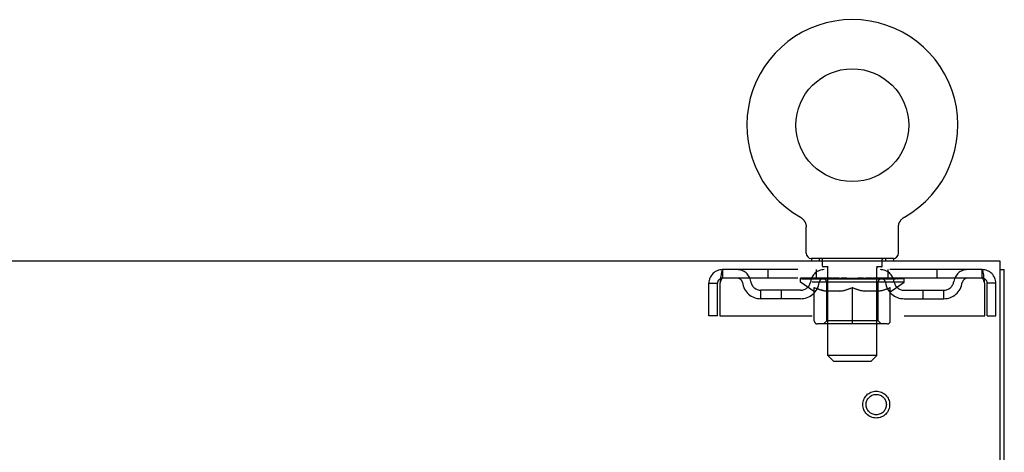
# Model space of a CAD drawing. Header units: inches. Extents: x 0 to 204, y 0 to 132.
# Tile 60 of 118: x 90.22 to 102.23, y 87.13 to 92.41. Entities that reach past the tile are written whole.
import ezdxf

# ---------------------------------------------------------------- set-up
doc = ezdxf.new("R2010")
doc.units = ezdxf.units.IN
doc.header["$LTSCALE"] = 11.243375
doc.header["$MEASUREMENT"] = 0
doc.linetypes.add('HIDDEN', pattern=[0.2, 0.1, -0.1])
doc.layers.get('0').update_dxf_attribs({"linetype": 'CONTINUOUS'})
doc.layers.add('DEFAULT_2', color=8, linetype='HIDDEN')

msp = doc.modelspace()

# ---------------------------------------------------------------- linework, layer by layer
at = {"color": 7, "linetype": 'Continuous'}
for p, q in [((99.739, 89.998), (99.74, 89.998)), ((99.739, 89.998), (99.744, 89.995)), ((99.741, 89.997), (99.742, 89.996)), ((99.744, 89.995), (99.748, 89.992)), ((99.748, 89.992), (99.752, 89.989)), ((99.752, 89.99), (99.756, 89.986)), ((99.756, 89.987), (99.76, 89.983)), ((99.76, 89.983), (99.764, 89.98)), ((99.764, 89.98), (99.768, 89.977)), ((99.768, 89.977), (99.772, 89.973)), ((99.771, 89.973), (99.775, 89.969)), ((100.975, 89.969), (100.978, 89.973)), ((100.978, 89.973), (100.982, 89.977)), ((100.982, 89.977), (100.985, 89.98)), ((100.985, 89.98), (100.989, 89.983)), ((100.989, 89.983), (100.993, 89.987)), ((100.993, 89.986), (100.997, 89.99)), ((100.997, 89.989), (101.001, 89.992)), ((101.001, 89.992), (101.006, 89.995)), ((101.001, 89.992), (101.003, 89.993)), ((101.006, 89.995), (101.01, 89.998)), ((101.007, 89.996), (101.009, 89.997)), ((101.01, 89.998), (101.01, 89.998)), ((99.775, 89.969), (99.778, 89.965)), ((99.778, 89.966), (99.782, 89.961)), ((99.781, 89.962), (99.785, 89.957)), ((99.785, 89.958), (99.788, 89.953)), ((99.787, 89.953), (99.79, 89.949)), ((99.79, 89.949), (99.793, 89.945)), ((99.793, 89.945), (99.795, 89.94)), ((99.795, 89.94), (99.798, 89.936)), ((99.798, 89.936), (99.8, 89.931)), ((99.8, 89.931), (99.802, 89.926)), ((99.802, 89.927), (99.804, 89.922)), ((99.804, 89.922), (99.805, 89.917)), ((99.805, 89.917), (99.807, 89.912)), ((99.807, 89.912), (99.808, 89.907)), ((99.808, 89.907), (99.809, 89.902)), ((99.809, 89.902), (99.81, 89.897)), ((99.81, 89.897), (99.811, 89.892)), ((99.811, 89.892), (99.812, 89.887)), ((99.812, 89.559), (99.812, 89.873)), ((100.937, 89.877), (100.938, 89.882)), ((100.937, 89.877), (100.938, 89.882)), ((100.937, 89.873), (100.937, 89.877)), ((100.937, 89.559), (100.937, 89.873)), ((100.938, 89.887), (100.939, 89.892)), ((100.938, 89.882), (100.938, 89.887)), ((100.939, 89.897), (100.94, 89.902)), ((100.939, 89.892), (100.939, 89.897)), ((100.94, 89.902), (100.941, 89.907)), ((100.941, 89.907), (100.943, 89.912)), ((100.943, 89.912), (100.944, 89.917)), ((100.944, 89.917), (100.946, 89.922)), ((100.946, 89.922), (100.948, 89.927)), ((100.948, 89.926), (100.95, 89.931)), ((100.95, 89.931), (100.952, 89.936)), ((100.952, 89.936), (100.954, 89.94)), ((100.954, 89.94), (100.957, 89.945)), ((100.957, 89.945), (100.959, 89.949)), ((100.959, 89.949), (100.962, 89.953)), ((100.962, 89.953), (100.965, 89.958)), ((100.965, 89.957), (100.968, 89.962)), ((100.968, 89.961), (100.971, 89.966)), ((100.971, 89.965), (100.975, 89.969)), ((99.875, 89.49), (99.875, 89.46)), ((100.875, 89.49), (99.875, 89.49)), ((100.875, 89.49), (100.875, 89.46)), ((102.177, 89.356), (102.229, 89.356))]:
    msp.add_line(p, q, dxfattribs=at)
at = {"color": 3, "linetype": 'Continuous'}
for p, q in [((102.177, 89.46), (62.031, 89.46)), ((102.177, 86.103), (102.177, 89.46)), ((102.229, 9.564), (102.229, 89.356))]:
    msp.add_line(p, q, dxfattribs=at)
at = {"color": 7, "linetype": 'Continuous'}
msp.add_lwpolyline([(99.812, 89.887), (99.812, 89.882), (99.812, 89.877), (99.812, 89.873)], dxfattribs=at)
msp.add_circle((100.375, 91.118), 0.688, dxfattribs=at)
for centre, radius, start, end in [((100.375, 91.118), 1.288, 299.5053, 240.4947), ((99.881, 89.559), 0.069, 180, 265), ((100.868, 89.559), 0.069, 275, 360)]:
    msp.add_arc(centre, radius, start, end, dxfattribs=at)
at = {"layer": 'DEFAULT_2', "color": 8, "linetype": 'HIDDEN'}
for p, q in [((99.747, 89.993), (99.748, 89.992)), ((99.972, 89.49), (99.972, 89.46)), ((100.778, 89.49), (100.778, 89.46)), ((100.01, 89.4), (100.01, 89.48)), ((100.08, 89.39), (100.02, 89.39)), ((100.075, 88.309), (100.075, 89.38)), ((100.73, 89.39), (100.67, 89.39)), ((100.675, 88.309), (100.675, 89.38)), ((100.74, 89.4), (100.74, 89.48)), ((98.792, 89.356), (98.792, 89.252)), ((101.958, 89.356), (98.792, 89.356)), ((101.958, 89.252), (98.792, 89.252)), ((99.344, 89.356), (99.344, 89.252)), ((99.742, 89.205), (99.742, 89.252)), ((99.751, 89.245), (99.751, 89.252)), ((99.78, 89.245), (99.78, 89.252)), ((99.826, 89.245), (99.826, 89.252)), ((99.89, 89.245), (99.89, 89.252)), ((99.937, 89.252), (99.937, 89.356)), ((99.968, 89.245), (99.968, 89.252)), ((100.058, 89.245), (100.058, 89.252)), ((100.076, 89.242), (100.076, 89.25)), ((100.158, 89.245), (100.158, 89.252)), ((100.164, 89.242), (100.164, 89.251)), ((100.26, 89.245), (100.375, 89.252)), ((100.265, 89.245), (100.265, 89.252)), ((100.265, 89.251), (100.265, 89.252)), ((100.265, 89.245), (100.265, 89.251)), ((100.375, 89.245), (100.375, 89.252)), ((100.412, 89.245), (100.412, 89.249)), ((100.412, 89.249), (100.489, 89.245)), ((100.484, 89.251), (100.485, 89.252)), ((100.484, 89.245), (100.484, 89.251)), ((100.485, 89.245), (100.485, 89.252)), ((100.585, 89.242), (100.585, 89.251)), ((100.591, 89.245), (100.591, 89.252)), ((100.674, 89.242), (100.674, 89.25)), ((100.691, 89.245), (100.691, 89.252)), ((100.782, 89.245), (100.782, 89.252)), ((100.812, 89.252), (100.812, 89.356)), ((100.86, 89.245), (100.86, 89.252)), ((100.923, 89.245), (100.923, 89.252)), ((100.97, 89.245), (100.97, 89.252)), ((100.998, 89.245), (100.998, 89.252)), ((101.008, 89.205), (101.008, 89.252)), ((101.406, 89.356), (101.406, 89.252)), ((101.958, 89.252), (101.958, 89.356)), ((98.625, 88.793), (98.625, 89.189)), ((98.625, 89.189), (98.729, 89.189)), ((98.729, 88.793), (98.729, 89.189)), ((98.759, 89.189), (98.759, 88.793)), ((101.008, 89.205), (99.742, 89.205)), ((99.901, 89.093), (99.742, 89.205)), ((99.76, 89.242), (99.76, 89.245)), ((99.76, 89.242), (100.99, 89.242)), ((99.769, 89.242), (99.769, 89.245)), ((99.77, 89.242), (99.77, 89.245)), ((99.796, 89.242), (99.796, 89.245)), ((99.798, 89.242), (99.798, 89.245)), ((99.841, 89.242), (99.841, 89.245)), ((99.844, 89.242), (99.844, 89.245)), ((100.048, 89.245), (99.846, 89.245)), ((99.891, 89.242), (99.891, 89.245)), ((99.892, 89.242), (99.892, 89.245)), ((99.895, 89.242), (99.895, 89.245)), ((99.902, 89.242), (99.902, 89.245)), ((99.902, 89.242), (99.902, 89.245)), ((99.905, 89.242), (99.905, 89.245)), ((99.909, 89.242), (99.909, 89.246)), ((99.911, 88.73), (99.911, 89.137)), ((99.913, 89.242), (99.913, 89.245)), ((99.927, 89.242), (99.927, 89.245)), ((99.945, 89.242), (99.945, 89.245)), ((99.946, 89.242), (99.946, 89.247)), ((99.966, 89.242), (99.966, 89.245)), ((99.966, 89.242), (99.966, 89.245)), ((99.977, 89.242), (99.977, 89.245)), ((99.982, 89.242), (99.982, 89.245)), ((99.991, 89.242), (99.991, 89.245)), ((100.002, 89.242), (100.002, 89.249)), ((100.018, 89.242), (100.018, 89.245)), ((100.021, 89.242), (100.021, 89.245)), ((100.048, 89.242), (100.048, 89.245)), ((100.115, 89.245), (100.053, 89.245)), ((100.062, 88.733), (100.062, 89.202)), ((100.065, 89.242), (100.065, 89.245)), ((100.07, 89.242), (100.07, 89.245)), ((100.08, 89.242), (100.08, 89.245)), ((100.091, 89.242), (100.091, 89.245)), ((100.115, 89.242), (100.115, 89.245)), ((100.19, 89.245), (100.131, 89.245)), ((100.151, 89.242), (100.151, 89.245)), ((100.162, 89.242), (100.162, 89.245)), ((100.167, 89.242), (100.167, 89.245)), ((100.174, 89.242), (100.174, 89.245)), ((100.19, 89.242), (100.19, 89.245)), ((100.27, 89.245), (100.216, 89.245)), ((100.229, 89.242), (100.229, 89.245)), ((100.265, 89.242), (100.265, 89.245)), ((100.269, 89.242), (100.269, 89.245)), ((100.27, 89.242), (100.27, 89.245)), ((100.271, 89.242), (100.271, 89.245)), ((100.354, 89.245), (100.306, 89.245)), ((100.311, 89.242), (100.311, 89.245)), ((100.354, 89.242), (100.354, 89.245)), ((100.372, 89.245), (100.372, 89.245)), ((100.372, 89.242), (100.372, 89.245)), ((100.372, 89.242), (100.372, 89.245)), ((100.375, 88.693), (100.375, 89.137)), ((100.377, 89.242), (100.377, 89.245)), ((100.377, 89.242), (100.377, 89.245)), ((100.377, 89.245), (100.377, 89.245)), ((100.379, 89.245), (100.444, 89.245)), ((100.396, 89.242), (100.396, 89.245)), ((100.433, 89.245), (100.433, 89.248)), ((100.438, 89.242), (100.438, 89.245)), ((100.479, 89.242), (100.479, 89.245)), ((100.479, 89.242), (100.479, 89.245)), ((100.479, 89.245), (100.534, 89.245)), ((100.48, 89.242), (100.48, 89.245)), ((100.484, 89.242), (100.484, 89.245)), ((100.521, 89.242), (100.521, 89.245)), ((100.56, 89.242), (100.56, 89.245)), ((100.56, 89.245), (100.619, 89.245)), ((100.575, 89.242), (100.575, 89.245)), ((100.583, 89.242), (100.583, 89.245)), ((100.588, 89.242), (100.588, 89.245)), ((100.599, 89.242), (100.599, 89.245)), ((100.635, 89.242), (100.635, 89.245)), ((100.635, 89.245), (100.697, 89.245)), ((100.659, 89.242), (100.659, 89.245)), ((100.67, 89.242), (100.67, 89.245)), ((100.68, 89.242), (100.68, 89.245)), ((100.685, 89.242), (100.685, 89.245)), ((100.688, 88.733), (100.688, 89.202)), ((100.702, 89.242), (100.702, 89.245)), ((100.702, 89.245), (100.903, 89.245)), ((100.729, 89.242), (100.729, 89.245)), ((100.732, 89.242), (100.732, 89.245)), ((100.747, 89.242), (100.747, 89.249)), ((100.759, 89.242), (100.759, 89.245)), ((100.768, 89.242), (100.768, 89.245)), ((100.772, 89.242), (100.772, 89.245)), ((100.783, 89.242), (100.783, 89.245)), ((100.783, 89.242), (100.783, 89.245)), ((100.804, 89.242), (100.804, 89.247)), ((100.804, 89.242), (100.804, 89.245)), ((100.822, 89.242), (100.822, 89.245)), ((100.836, 89.242), (100.836, 89.245)), ((100.838, 88.73), (100.838, 89.137)), ((100.841, 89.242), (100.841, 89.246)), ((100.844, 89.242), (100.844, 89.245)), ((100.848, 89.242), (100.848, 89.245)), ((100.848, 89.242), (100.848, 89.245)), ((100.849, 89.093), (101.008, 89.205)), ((100.855, 89.242), (100.855, 89.245)), ((100.858, 89.242), (100.858, 89.245)), ((100.859, 89.242), (100.859, 89.245)), ((100.906, 89.242), (100.906, 89.245)), ((100.909, 89.242), (100.909, 89.245)), ((100.952, 89.242), (100.952, 89.245)), ((100.954, 89.242), (100.954, 89.245)), ((100.98, 89.242), (100.98, 89.245)), ((100.981, 89.242), (100.981, 89.245)), ((100.99, 89.242), (100.99, 89.245)), ((101.991, 88.793), (101.991, 89.189)), ((102.021, 88.793), (102.021, 89.189)), ((102.125, 89.189), (102.021, 89.189)), ((102.125, 88.793), (102.125, 89.189)), ((99.26, 89.001), (99.26, 89.105)), ((99.743, 89.105), (99.26, 89.105)), ((99.51, 89.001), (99.51, 89.105)), ((99.901, 89.093), (99.911, 89.093)), ((100.233, 89.093), (100.054, 89.093)), ((100.696, 89.093), (100.516, 89.093)), ((100.838, 89.093), (100.849, 89.093)), ((101.006, 89.105), (101.489, 89.105)), ((101.239, 89.001), (101.239, 89.105)), ((101.489, 89.001), (101.489, 89.105)), ((99.743, 89.001), (99.26, 89.001)), ((101.006, 89.001), (101.489, 89.001)), ((98.729, 88.793), (98.625, 88.793)), ((98.759, 88.793), (101.991, 88.793)), ((102.021, 88.793), (102.125, 88.793)), ((100.801, 88.693), (99.948, 88.693)), ((100.062, 88.733), (100.022, 88.693)), ((100.688, 88.733), (100.062, 88.733)), ((100.688, 88.733), (100.727, 88.693)), ((100.675, 88.309), (100.075, 88.309)), ((100.144, 88.24), (100.075, 88.309)), ((100.606, 88.24), (100.675, 88.309)), ((100.144, 88.24), (100.606, 88.24))]:
    msp.add_line(p, q, dxfattribs=at)
for points in [[(98.792, 89.356), (98.789, 89.354), (98.787, 89.351), (98.785, 89.346), (98.782, 89.339), (98.78, 89.33), (98.778, 89.319), (98.775, 89.307), (98.773, 89.293), (98.771, 89.277), (98.768, 89.261), (98.766, 89.244), (98.763, 89.226), (98.761, 89.207), (98.759, 89.189)], [(98.792, 89.252), (98.789, 89.251), (98.787, 89.25), (98.785, 89.248), (98.782, 89.245), (98.78, 89.242), (98.778, 89.238), (98.775, 89.233), (98.773, 89.228), (98.771, 89.222), (98.768, 89.216), (98.766, 89.209), (98.763, 89.203), (98.761, 89.196), (98.759, 89.189)], [(101.991, 89.189), (101.988, 89.207), (101.986, 89.226), (101.984, 89.244), (101.981, 89.261), (101.979, 89.277), (101.977, 89.293), (101.974, 89.307), (101.972, 89.319), (101.97, 89.33), (101.967, 89.339), (101.965, 89.346), (101.962, 89.351), (101.96, 89.354), (101.958, 89.356)], [(101.991, 89.189), (101.988, 89.196), (101.986, 89.203), (101.984, 89.209), (101.981, 89.216), (101.979, 89.222), (101.977, 89.228), (101.974, 89.233), (101.972, 89.238), (101.97, 89.242), (101.967, 89.245), (101.965, 89.248), (101.962, 89.25), (101.96, 89.251), (101.958, 89.252)], [(99.911, 89.137), (99.937, 89.127), (99.962, 89.118), (99.987, 89.11), (100.012, 89.103), (100.037, 89.098), (100.061, 89.093)], [(100.054, 89.093), (100.03, 89.098), (100.007, 89.104), (99.983, 89.11), (99.96, 89.118), (99.936, 89.126), (99.911, 89.136)], [(100.224, 89.093), (100.249, 89.098), (100.274, 89.103), (100.298, 89.11), (100.324, 89.118), (100.349, 89.127), (100.375, 89.137)], [(100.375, 89.135), (100.35, 89.126), (100.327, 89.117), (100.303, 89.11), (100.28, 89.103), (100.257, 89.098), (100.233, 89.093)], [(100.375, 89.137), (100.401, 89.127), (100.426, 89.118), (100.451, 89.11), (100.476, 89.103), (100.501, 89.098), (100.526, 89.093)], [(100.516, 89.093), (100.493, 89.098), (100.469, 89.103), (100.446, 89.11), (100.423, 89.117), (100.399, 89.126), (100.375, 89.135)], [(100.688, 89.093), (100.713, 89.098), (100.738, 89.103), (100.763, 89.11), (100.787, 89.118), (100.813, 89.127), (100.838, 89.137)], [(100.838, 89.136), (100.814, 89.126), (100.79, 89.118), (100.766, 89.11), (100.742, 89.103), (100.719, 89.098), (100.696, 89.093)]]:
    msp.add_lwpolyline(points, dxfattribs=at)
for radius in [0.164, 0.124]:
    msp.add_circle((100.666, 87.71), radius, dxfattribs=at)
for centre, radius, start, end in [((99.881, 89.559), 0.069, 265, 270), ((100, 89.48), 0.01, 0, 90), ((100.75, 89.48), 0.01, 90, 180), ((100.868, 89.559), 0.069, 270, 275), ((100.02, 89.4), 0.01, 180, 270), ((100.065, 89.38), 0.01, 0, 90), ((100.685, 89.38), 0.01, 90, 180), ((100.73, 89.4), 0.01, 270, 360), ((98.792, 89.189), 0.167, 90, 180), ((98.792, 89.189), 0.063, 90, 180), ((98.971, 89.189), 0.167, 8.0716, 90), ((98.972, 89.189), 0.0625, 7.9863, 90), ((100.032, 89.189), 0.167, 90, 171.9284), ((100.032, 89.189), 0.0625, 90, 172.0137), ((100.717, 89.189), 0.167, 8.0716, 90), ((100.718, 89.189), 0.0625, 7.9863, 90), ((101.778, 89.189), 0.167, 90, 171.9284), ((101.778, 89.189), 0.0625, 90, 172.0137), ((101.958, 89.189), 0.167, 0, 90), ((101.958, 89.189), 0.063, 0, 90), ((99.26, 89.23), 0.229, 187.9863, 270), ((99.26, 89.23), 0.125, 188.0716, 270), ((99.743, 89.23), 0.125, 270, 351.9284), ((99.743, 89.23), 0.229, 270, 352.0137), ((100.022, 89.202), 0.0398, 0, 90), ((100.727, 89.202), 0.0398, 90, 180), ((101.006, 89.23), 0.229, 187.9863, 270), ((101.006, 89.23), 0.125, 188.0716, 270), ((101.489, 89.23), 0.125, 270, 351.9284), ((101.489, 89.23), 0.229, 270, 352.0137), ((99.948, 88.73), 0.0371, 180, 270), ((100.801, 88.73), 0.0371, 270, 360)]:
    msp.add_arc(centre, radius, start, end, dxfattribs=at)
for centre, major_axis, ratio, start_param, end_param in [((99.722, 89.24), (0.198, 0), 0.060556, 0.430652, 1.470503), ((100.375, 89.252), (0.633, 0.007), 0.05963, 2.96643, 3.140963), ((100.375, 89.252), (0.633, 0), 0.060556, 3.141593, 3.316126), ((99.697, 89.24), (0.198, 0.002), 0.05963, 0.25549, 1.295341), ((99.766, 89.24), (0.198, -0.002), 0.05963, 0.605815, 1.645666), ((100.375, 89.252), (0.633, 0.013), 0.05688, 2.791345, 2.965878), ((100.375, 89.252), (0.633, -0.007), 0.05963, -2.96643, -2.791898), ((99.694, 89.24), (0.198, 0.004), 0.05688, 0.080405, 1.120256), ((99.828, 89.24), (0.198, -0.004), 0.05688, 0.7809, 1.820751), ((100.375, 89.252), (0.633, 0.019), 0.052395, 2.616403, 2.790936), ((100.375, 89.252), (0.633, -0.013), 0.05688, -2.791345, -2.616812), ((99.908, 89.24), (0.198, -0.006), 0.052395, 0.955842, 1.995693), ((100.375, 89.252), (0.633, 0.025), 0.046319, 2.441654, 2.616187), ((100.375, 89.252), (0.633, -0.019), 0.052395, -2.616403, -2.44187), ((99.711, 89.24), (0.198, 0.006), 0.052395, -0.094537, 0.945314), ((100.001, 89.24), (0.198, -0.008), 0.046319, 1.130591, 2.170442), ((100.375, 89.252), (0.633, 0.029), 0.038841, 2.267123, 2.441656), ((100.375, 89.252), (0.633, -0.025), 0.046319, -2.441654, -2.267121), ((99.748, 89.24), (0.198, 0.008), 0.046319, -0.269286, 0.770565), ((100.106, 89.24), (0.198, -0.009), 0.038841, 1.305122, 2.344973), ((100.375, 89.252), (0.633, 0.033), 0.030195, 2.09281, 2.267343), ((99.804, 89.24), (0.198, 0.009), 0.038841, -0.443817, 0.596034), ((100.375, 89.252), (0.633, -0.029), 0.038841, -2.267123, -2.092591), ((99.877, 89.24), (0.198, 0.01), 0.030195, -0.61813, 0.421721), ((100.219, 89.24), (0.198, -0.01), 0.030195, 1.479435, 2.519286), ((100.375, 89.252), (0.633, 0.036), 0.020645, 1.918687, 2.09322), ((100.375, 89.252), (0.633, -0.033), 0.030195, -2.09281, -1.918277), ((99.966, 89.24), (0.198, 0.011), 0.020645, -0.792253, 0.247598), ((100.337, 89.24), (0.198, -0.011), 0.020645, 1.653558, 2.693409), ((100.375, 89.252), (0.633, 0.038), 0.010478, 1.744704, 1.919237), ((100.375, 89.252), (0.633, -0.036), 0.020645, -1.918687, -1.744154), ((100.067, 89.24), (0.198, 0.012), 0.010478, -0.966236, -0.000846), ((100.456, 89.24), (0.198, -0.012), 0.010478, 1.827541, 2.867392), ((100.375, 89.252), (0.633, -0.038), 0.010478, -1.744704, -1.563007), ((100.294, 89.24), (0.198, 0.012), 0.010478, 0.274201, 1.314052), ((100.375, 89.252), (0.633, 0.038), 0.010478, -1.571421, -1.396888), ((100.413, 89.24), (0.198, 0.011), 0.020645, 0.448184, 1.488034), ((100.682, 89.24), (0.198, -0.012), 0.010478, -3.140747, -2.175357), ((100.375, 89.252), (0.633, 0.036), 0.020645, -1.397439, -1.222906), ((100.375, 89.252), (0.633, -0.038), 0.010478, 1.222355, 1.396888), ((100.531, 89.24), (0.198, 0.01), 0.030195, 0.622307, 1.662158), ((100.783, 89.24), (0.198, -0.011), 0.020645, 2.893995, 3.933846), ((100.375, 89.252), (0.633, 0.033), 0.030195, -1.223315, -1.048783), ((100.644, 89.24), (0.198, 0.009), 0.038841, 0.79662, 1.836471), ((100.375, 89.252), (0.633, -0.036), 0.020645, 1.048373, 1.222906), ((100.872, 89.24), (0.198, -0.01), 0.030195, 2.719872, 3.759723), ((100.748, 89.24), (0.198, 0.008), 0.046319, 0.971151, 2.011002), ((100.375, 89.252), (0.633, 0.029), 0.038841, -1.049002, -0.874469), ((100.375, 89.252), (0.633, -0.033), 0.030195, 0.87425, 1.048783), ((100.842, 89.24), (0.198, 0.006), 0.052395, 1.1459, 2.185751), ((100.946, 89.24), (0.198, -0.009), 0.038841, 2.545558, 3.585409), ((100.921, 89.24), (0.198, 0.004), 0.05688, 1.320842, 2.360692), ((100.375, 89.252), (0.633, 0.025), 0.046319, -0.874471, -0.699939), ((100.375, 89.252), (0.633, -0.029), 0.038841, 0.699936, 0.874469), ((101.002, 89.24), (0.198, -0.008), 0.046319, 2.371028, 3.410879), ((100.984, 89.24), (0.198, 0.002), 0.05963, 1.495927, 2.535778), ((101.039, 89.24), (0.198, -0.006), 0.052395, 2.196279, 3.23613), ((101.028, 89.24), (0.198, 0), 0.060556, 1.671089, 2.71094), ((101.056, 89.24), (0.198, -0.004), 0.05688, 2.021337, 3.061188), ((100.375, 89.252), (0.633, 0.019), 0.052395, -0.699723, -0.52519), ((101.052, 89.24), (0.198, -0.002), 0.05963, 1.846251, 2.886102), ((100.375, 89.252), (0.633, -0.025), 0.046319, 0.525406, 0.699939), ((100.375, 89.252), (0.633, 0.013), 0.05688, -0.524781, -0.350248), ((100.375, 89.252), (0.633, -0.019), 0.052395, 0.350657, 0.52519), ((100.375, 89.252), (0.633, 0.007), 0.05963, -0.349695, -0.175162), ((100.375, 89.252), (0.633, -0.013), 0.05688, 0.175715, 0.350248), ((100.375, 89.252), (0.633, 0), 0.060556, -0.174533, 0), ((100.375, 89.252), (0.633, -0.007), 0.05963, 0.000629, 0.175162), ((99.722, 89.233), (0.198, 0.002), 0.05963, 1.376596, 1.469874), ((99.766, 89.233), (0.198, 0), 0.060556, 1.551758, 1.645036), ((99.697, 89.233), (0.198, 0.004), 0.05688, 1.20151, 1.294789), ((99.767, 89.235), (0.164, 0.002), 0.05963, 1.065228, 1.614276), ((99.747, 89.235), (0.164, 0.003), 0.05688, 0.890143, 1.43919), ((99.805, 89.235), (0.164, 0), 0.060556, 1.240391, 1.789438), ((99.828, 89.233), (0.198, -0.002), 0.05963, 1.72692, 1.820198), ((99.694, 89.233), (0.198, 0.006), 0.052395, 1.026568, 1.119847), ((99.747, 89.235), (0.164, 0.005), 0.052395, 0.715201, 1.264248), ((99.861, 89.235), (0.164, -0.002), 0.05963, 1.415553, 1.9646), ((99.908, 89.233), (0.198, -0.004), 0.05688, 1.902006, 1.995284), ((99.711, 89.233), (0.198, 0.008), 0.046319, 0.851819, 0.945098), ((99.765, 89.235), (0.164, 0.006), 0.046319, 0.540452, 1.089499), ((99.932, 89.235), (0.164, -0.003), 0.05688, 1.590638, 2.139686), ((100.001, 89.233), (0.198, -0.006), 0.052395, 2.076947, 2.170226), ((99.748, 89.233), (0.198, 0.009), 0.038841, 0.677289, 0.770567), ((99.802, 89.235), (0.164, 0.008), 0.038841, 0.365921, 0.914969), ((100.016, 89.235), (0.164, -0.005), 0.052395, 1.76558, 2.314627), ((100.106, 89.233), (0.198, -0.008), 0.046319, 2.251696, 2.344975), ((99.804, 89.233), (0.198, 0.01), 0.030195, 0.502975, 0.596254), ((99.856, 89.235), (0.164, 0.009), 0.030195, 0.191608, 0.740655), ((100.112, 89.235), (0.164, -0.006), 0.046319, 1.940329, 2.489376), ((100.219, 89.233), (0.198, -0.009), 0.038841, 2.426227, 2.519505), ((99.877, 89.233), (0.198, 0.011), 0.020645, 0.328852, 0.422131), ((99.926, 89.235), (0.164, 0.009), 0.020645, 0.017485, 0.566532), ((100.215, 89.235), (0.164, -0.008), 0.038841, 2.11486, 2.663907), ((100.337, 89.233), (0.198, -0.01), 0.030195, 2.60054, 2.693819), ((99.966, 89.233), (0.198, 0.012), 0.010478, 0.154869, 0.248148), ((100.01, 89.235), (0.164, 0.01), 0.010478, 6.126688, 6.675735), ((100.324, 89.235), (0.164, -0.009), 0.030195, 2.289173, 2.83822), ((100.456, 89.233), (0.198, -0.011), 0.020645, 2.774664, 2.867942), ((100.434, 89.235), (0.164, -0.009), 0.020645, 2.463296, 3.012344), ((100.208, 89.235), (0.164, 0.01), 0.010478, -0.000483, 0.504314), ((100.178, 89.233), (0.198, 0.012), 0.010478, 0.099668, 0.192946), ((100.572, 89.233), (0.198, -0.012), 0.010478, 2.74231, 2.948646), ((100.542, 89.235), (0.164, -0.01), 0.010478, 2.637279, 3.14189), ((100.316, 89.235), (0.164, 0.009), 0.020645, 0.129249, 0.678296), ((100.294, 89.233), (0.198, 0.011), 0.020645, 0.273651, 0.366929), ((100.426, 89.235), (0.164, 0.009), 0.030195, 0.303372, 0.852419), ((100.739, 89.235), (0.164, -0.01), 0.010478, 2.749043, 3.29809), ((100.413, 89.233), (0.198, 0.01), 0.030195, 0.447774, 0.541052), ((100.783, 89.233), (0.198, -0.012), 0.010478, 2.893445, 2.986723), ((100.534, 89.235), (0.164, 0.008), 0.038841, 0.477686, 1.026733), ((100.823, 89.235), (0.164, -0.009), 0.020645, 2.57506, 3.124108), ((100.531, 89.233), (0.198, 0.009), 0.038841, 0.622087, 0.715366), ((100.872, 89.233), (0.198, -0.011), 0.020645, 2.719462, 2.812741), ((100.638, 89.235), (0.164, 0.006), 0.046319, 0.652216, 1.201263), ((100.893, 89.235), (0.164, -0.009), 0.030195, 2.400937, 2.949985), ((100.733, 89.235), (0.164, 0.005), 0.052395, 0.826965, 1.376012), ((100.644, 89.233), (0.198, 0.008), 0.046319, 0.796618, 0.889896), ((100.946, 89.233), (0.198, -0.01), 0.030195, 2.545339, 2.638617), ((100.948, 89.235), (0.164, -0.008), 0.038841, 2.226624, 2.775671), ((100.818, 89.235), (0.164, 0.003), 0.05688, 1.001907, 1.550954), ((100.748, 89.233), (0.198, 0.006), 0.052395, 0.971367, 1.064645), ((100.984, 89.235), (0.164, -0.006), 0.046319, 2.052093, 2.601141), ((101.002, 89.233), (0.198, -0.009), 0.038841, 2.371026, 2.464304), ((100.889, 89.235), (0.164, 0.002), 0.05963, 1.176993, 1.72604), ((101.003, 89.235), (0.164, -0.005), 0.052395, 1.877344, 2.426392), ((100.944, 89.235), (0.164, 0), 0.060556, 1.352155, 1.901202), ((101.002, 89.235), (0.164, -0.003), 0.05688, 1.702402, 2.25145), ((100.983, 89.235), (0.164, -0.002), 0.05963, 1.527317, 2.076364), ((100.842, 89.233), (0.198, 0.004), 0.05688, 1.146309, 1.239587), ((101.039, 89.233), (0.198, -0.008), 0.046319, 2.196495, 2.289773), ((100.921, 89.233), (0.198, 0.002), 0.05963, 1.321394, 1.414673), ((101.056, 89.233), (0.198, -0.006), 0.052395, 2.021746, 2.115024), ((100.984, 89.233), (0.198, 0), 0.060556, 1.496556, 1.589835), ((101.052, 89.233), (0.198, -0.004), 0.05688, 1.846804, 1.940083), ((101.028, 89.233), (0.198, -0.002), 0.05963, 1.671719, 1.764997)]:
    msp.add_ellipse(centre, major_axis=major_axis, ratio=ratio, start_param=start_param, end_param=end_param, dxfattribs=at)

doc.saveas('drawing.dxf')
